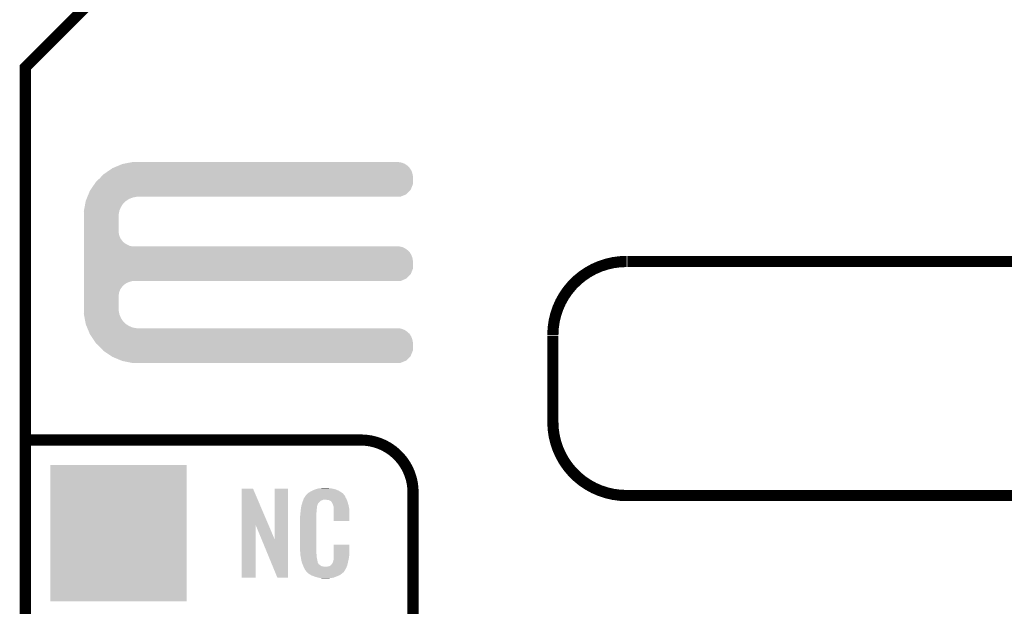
# Model space of a CAD drawing. Extents: x -1.3 to 24.2, y -3.9 to 53.4.
# Tile 15 of 26: x -1.3 to 12.1, y 16.8 to 24.8. Entities that reach past the tile are written whole.
import ezdxf

# ---------------------------------------------------------------- set-up
doc = ezdxf.new("R2010")
doc.units = 0
doc.layers.get('0').update_dxf_attribs({"linetype": 'CONTINUOUS'})
for name, color, linetype in [('OLED_W_2_CLICK_V102_GKO', 10, 'CONTINUOUS'), ('OLED_W_2_CLICK_V102_GTO', 9, 'CONTINUOUS'), ('OLED_W_2_CLICK_V102_GTS', 12, 'CONTINUOUS')]:
    doc.layers.add(name, color=color, linetype=linetype)

# ---------------------------------------------------------------- blocks, each defined once
blk = doc.blocks.new('SQUARE_68')
blk.add_solid([(0.9271, 0.9271), (0.9271, -0.9271), (-0.9271, 0.9271), (-0.9271, -0.9271)])

msp = doc.modelspace()

# ---------------------------------------------------------------- linework, layer by layer
at = {"layer": 'OLED_W_2_CLICK_V102_GKO', "const_width": 0.1524}
for points in [[(-1.27, -3.81), (-1.27, 24.13), (4.4704, 29.8704)], [(6.9342, 21.48332), (15.94104, 21.48332)], [(5.9182, 20.4724), (5.9182, 19.29384)], [(6.91896, 18.29308), (15.9258, 18.29308)]]:
    msp.add_lwpolyline(points, dxfattribs=at)
for points in [[(6.92404, 21.48332, 0.4164459), (5.9182, 20.48256)], [(5.9182, 19.29384, 0.4164461), (6.92658, 18.29308)]]:
    msp.add_lwpolyline(points, format="xyb", dxfattribs=at)
at = {"layer": 'OLED_W_2_CLICK_V102_GTO', "const_width": 0.1524}
for points in [[(-1.27, 19.05), (3.302, 19.05)], [(4.0132, -0.5588), (4.0132, 18.3388)]]:
    msp.add_lwpolyline(points, dxfattribs=at)
msp.add_lwpolyline([(4.0132, 18.3388, 0.4142136), (3.302, 19.05)], format="xyb", dxfattribs=at)
at = {"layer": 'OLED_W_2_CLICK_V102_GTO'}
for points in [[(0.004382, 22.791418), (0.053342, 22.81174), (3.934462, 22.791418), (3.905108, 22.81174)], [(0.053342, 22.81174), (0.066262, 22.814278), (3.905108, 22.81174), (3.901442, 22.814278)], [(0.066262, 22.814278), (0.143848, 22.829518), (3.901442, 22.814278), (3.863342, 22.829518)], [(0.143848, 22.829518), (0.18265, 22.83714), (3.863342, 22.829518), (3.822702, 22.83714)], [(0.18265, 22.83714), (0.195582, 22.83968), (0.26924, 22.83714), (0.195582, 22.83968)], [(-0.224974, 22.649178), (-0.203198, 22.67204), (4.01066, 22.649178), (4.006374, 22.67204)], [(-0.203198, 22.67204), (-0.17734, 22.689818), (4.006374, 22.67204), (4.00304, 22.689818)], [(-0.17734, 22.689818), (-0.12192, 22.72792), (4.00304, 22.689818), (3.9878, 22.72792)], [(-0.12192, 22.72792), (-0.08128, 22.75586), (3.9878, 22.72792), (3.968458, 22.75586)], [(-0.08128, 22.75586), (-0.069042, 22.76094), (3.968458, 22.75586), (3.96494, 22.76094)], [(-0.069042, 22.76094), (0.004382, 22.791418), (3.96494, 22.76094), (3.934462, 22.791418)], [(-0.329824, 22.534876), (-0.307338, 22.5679), (4.010658, 22.534876), (4.010658, 22.5679)], [(-0.307338, 22.5679), (-0.254, 22.6187), (4.010658, 22.5679), (4.010658, 22.6187)], [(-0.254, 22.6187), (-0.224974, 22.649178), (4.010658, 22.6187), (4.01066, 22.649178)], [(-0.409706, 22.39772), (-0.388618, 22.448522), (3.919216, 22.39772), (3.970018, 22.448522)], [(-0.388618, 22.448522), (-0.381702, 22.45868), (3.970018, 22.448522), (3.980176, 22.45868)], [(-0.381702, 22.45868), (-0.329824, 22.534876), (3.980176, 22.45868), (4.010658, 22.534876)], [(-0.453482, 22.268178), (-0.44949, 22.2885), (0.06096, 22.268178), (0.078738, 22.2885)], [(-0.44949, 22.2885), (-0.445996, 22.30628), (0.078738, 22.2885), (0.099058, 22.30628)], [(-0.445996, 22.30628), (-0.444498, 22.313902), (0.099058, 22.30628), (0.110838, 22.313902)], [(-0.444498, 22.313902), (-0.436066, 22.334218), (0.110838, 22.313902), (0.14224, 22.334218)], [(-0.436066, 22.334218), (-0.427632, 22.354538), (0.14224, 22.334218), (0.190498, 22.354538)], [(-0.427632, 22.354538), (-0.423414, 22.3647), (0.190498, 22.354538), (0.24384, 22.3647)], [(-0.423414, 22.3647), (-0.422358, 22.36724), (0.24384, 22.3647), (0.26924, 22.36724)], [(-0.422358, 22.36724), (-0.409706, 22.39772), (3.843016, 22.36724), (3.919216, 22.39772)], [(-0.47244, 22.171662), (-0.471444, 22.176738), (0.011684, 22.171662), (0.0127, 22.176738)], [(-0.470862, 22.125938), (-0.47244, 22.171662), (0.00254, 22.125938), (0.011684, 22.171662)], [(-0.471444, 22.176738), (-0.461964, 22.225), (0.0127, 22.176738), (0.03302, 22.225)], [(-0.461964, 22.225), (-0.453482, 22.268178), (0.03302, 22.225), (0.06096, 22.268178)], [(-0.4699, 22.098), (-0.470862, 22.125938), (0.00254, 22.098), (0.00254, 22.125938)], [(-0.4699, 21.879558), (-0.4699, 22.098), (0.00254, 21.879558), (0.00254, 22.098)], [(-0.4699, 21.838918), (-0.4699, 21.879558), (0.010162, 21.838918), (0.00254, 21.879558)], [(-0.4699, 21.800818), (-0.4699, 21.838918), (0.025402, 21.800818), (0.010162, 21.838918)], [(-0.4699, 21.76526), (-0.4699, 21.800818), (0.0508, 21.76526), (0.025402, 21.800818)], [(-0.4699, 21.750018), (-0.4699, 21.76526), (0.063502, 21.750018), (0.0508, 21.76526)], [(-0.4699, 21.73732), (-0.4699, 21.750018), (0.078742, 21.73732), (0.063502, 21.750018)], [(-0.4699, 21.71446), (-0.4699, 21.73732), (0.114302, 21.71446), (0.078742, 21.73732)], [(-0.4699, 21.69668), (-0.4699, 21.71446), (0.152402, 21.69668), (0.114302, 21.71446)], [(-0.4699, 21.68906), (-0.4699, 21.69668), (0.190502, 21.68906), (0.152402, 21.69668)], [(-0.4699, 21.681438), (-0.4699, 21.68906), (3.863342, 21.681438), (3.822702, 21.68906)], [(-0.4699, 21.663658), (-0.4699, 21.681438), (3.901442, 21.663658), (3.863342, 21.681438)], [(-0.4699, 21.6408), (-0.4699, 21.663658), (3.93446, 21.6408), (3.901442, 21.663658)], [(-0.4699, 21.628102), (-0.4699, 21.6408), (3.949698, 21.628102), (3.93446, 21.6408)], [(-0.4699, 21.612858), (-0.4699, 21.628102), (3.96494, 21.612858), (3.949698, 21.628102)], [(-0.4699, 21.5773), (-0.4699, 21.612858), (3.9878, 21.5773), (3.96494, 21.612858)], [(-0.4699, 21.539198), (-0.4699, 21.5773), (4.00304, 21.539198), (3.9878, 21.5773)], [(-0.4699, 21.498558), (-0.4699, 21.539198), (4.01066, 21.498558), (4.00304, 21.539198)], [(-0.4699, 21.384256), (-0.4699, 21.498558), (4.010658, 21.384256), (4.01066, 21.498558)], [(-0.4699, 21.30806), (-0.4699, 21.384256), (3.980178, 21.30806), (4.010658, 21.384256)], [(-0.4699, 21.249638), (-0.4699, 21.30806), (3.919216, 21.249638), (3.980178, 21.30806)], [(-0.4699, 21.21662), (-0.4699, 21.249638), (3.843016, 21.21662), (3.919216, 21.249638)], [(-0.4699, 21.206458), (-0.4699, 21.21662), (0.152398, 21.206458), (0.190496, 21.21662)], [(-0.4699, 21.191218), (-0.4699, 21.206458), (0.1143, 21.191218), (0.152398, 21.206458)], [(-0.4699, 21.16836), (-0.4699, 21.191218), (0.07874, 21.16836), (0.1143, 21.191218)], [(-0.4699, 21.155658), (-0.4699, 21.16836), (0.063498, 21.155658), (0.07874, 21.16836)], [(-0.4699, 21.14042), (-0.4699, 21.155658), (0.0508, 21.14042), (0.063498, 21.155658)], [(-0.4699, 21.10486), (-0.4699, 21.14042), (0.0254, 21.10486), (0.0508, 21.14042)], [(-0.4699, 21.066758), (-0.4699, 21.10486), (0.01016, 21.066758), (0.0254, 21.10486)], [(-0.4699, 21.026118), (-0.4699, 21.066758), (0.00254, 21.026118), (0.01016, 21.066758)], [(-0.4699, 20.8407), (-0.4699, 21.026118), (0.00254, 20.8407), (0.00254, 21.026118)], [(-0.47244, 20.767042), (-0.470776, 20.815298), (0.011734, 20.767042), (0.00254, 20.815298)], [(-0.470776, 20.815298), (-0.4699, 20.8407), (0.00254, 20.815298), (0.00254, 20.8407)], [(-0.47144, 20.761958), (-0.47244, 20.767042), (0.012702, 20.761958), (0.011734, 20.767042)], [(-0.461962, 20.7137), (-0.47144, 20.761958), (0.033022, 20.7137), (0.012702, 20.761958)], [(-0.453478, 20.670518), (-0.461962, 20.7137), (0.06096, 20.670518), (0.033022, 20.7137)], [(-0.449488, 20.650198), (-0.453478, 20.670518), (0.07874, 20.650198), (0.06096, 20.670518)], [(-0.445996, 20.63242), (-0.449488, 20.650198), (0.099062, 20.63242), (0.07874, 20.650198)], [(-0.4445, 20.624802), (-0.445996, 20.63242), (0.110836, 20.624802), (0.099062, 20.63242)], [(-0.436064, 20.60448), (-0.4445, 20.624802), (0.14224, 20.60448), (0.110836, 20.624802)], [(-0.427628, 20.58416), (-0.436064, 20.60448), (0.190502, 20.58416), (0.14224, 20.60448)], [(-0.423412, 20.574), (-0.427628, 20.58416), (0.243842, 20.574), (0.190502, 20.58416)], [(-0.419194, 20.563838), (-0.423412, 20.574), (3.863342, 20.563838), (3.822702, 20.574)], [(-0.412868, 20.548598), (-0.419194, 20.563838), (3.901442, 20.548598), (3.863342, 20.563838)], [(-0.403378, 20.525738), (-0.412868, 20.548598), (3.934462, 20.525738), (3.901442, 20.548598)], [(-0.397054, 20.5105), (-0.403378, 20.525738), (3.9497, 20.5105), (3.934462, 20.525738)], [(-0.39178, 20.497796), (-0.397054, 20.5105), (3.96494, 20.497796), (3.9497, 20.5105)], [(-0.38862, 20.49018), (-0.39178, 20.497796), (3.969838, 20.49018), (3.96494, 20.497796)], [(-0.369992, 20.46224), (-0.38862, 20.49018), (3.9878, 20.46224), (3.969838, 20.49018)], [(-0.344592, 20.424138), (-0.369992, 20.46224), (4.00304, 20.424138), (3.9878, 20.46224)], [(-0.317498, 20.383498), (-0.344592, 20.424138), (4.01066, 20.383498), (4.00304, 20.424138)], [(-0.30734, 20.36826), (-0.317498, 20.383498), (4.010658, 20.36826), (4.01066, 20.383498)], [(-0.254, 20.31746), (-0.30734, 20.36826), (4.010658, 20.31746), (4.010658, 20.36826)], [(-0.208034, 20.269196), (-0.254, 20.31746), (4.010658, 20.269196), (4.010658, 20.31746)], [(-0.203202, 20.264122), (-0.208034, 20.269196), (4.008628, 20.264122), (4.010658, 20.269196)], [(-0.096518, 20.193), (-0.203202, 20.264122), (3.980176, 20.193), (4.008628, 20.264122)], [(-0.081282, 20.182842), (-0.096518, 20.193), (3.970018, 20.182842), (3.980176, 20.193)], [(0.041106, 20.13204), (-0.081282, 20.182842), (3.919216, 20.13204), (3.970018, 20.182842)], [(0.053338, 20.126962), (0.041106, 20.13204), (3.90652, 20.126962), (3.919216, 20.13204)], [(0.18265, 20.10156), (0.053338, 20.126962), (3.843016, 20.10156), (3.90652, 20.126962)], [(0.195578, 20.09902), (0.18265, 20.10156), (0.195578, 20.09902), (0.26924, 20.10156)], [(1.678952, 17.896728), (1.67896, 18.384506), (2.041942, 17.896728), (1.833884, 18.384506)], [(1.67896, 18.384506), (1.678962, 18.38452), (1.833884, 18.384506), (1.678962, 18.38452)], [(2.12852, 17.693748), (2.12854, 18.384498), (2.308846, 17.693748), (2.30886, 18.384498)], [(2.12854, 18.384498), (2.128542, 18.38452), (2.30886, 18.384498), (2.128542, 18.38452)], [(2.682238, 18.3769), (2.69748, 18.38198), (2.959102, 18.3769), (2.938782, 18.38198)], [(2.69748, 18.38198), (2.714414, 18.38706), (2.938782, 18.38198), (2.91846, 18.38706)], [(2.714414, 18.38706), (2.722882, 18.3896), (2.91846, 18.38706), (2.89814, 18.3896)], [(2.722882, 18.3896), (2.75336, 18.39214), (2.89814, 18.3896), (2.87782, 18.39214)], [(2.75336, 18.39214), (2.7686, 18.39468), (2.87782, 18.39214), (2.862582, 18.39468)], [(2.7686, 18.39468), (2.783842, 18.39722), (2.847342, 18.39468), (2.834642, 18.39722)], [(2.52008, 18.239738), (2.524762, 18.252442), (3.10896, 18.239738), (3.102032, 18.252442)], [(2.524762, 18.252442), (2.53462, 18.26768), (3.102032, 18.252442), (3.09372, 18.26768)], [(2.53462, 18.26768), (2.549408, 18.290536), (3.09372, 18.26768), (3.083562, 18.290536)], [(2.549408, 18.290536), (2.5527, 18.295624), (3.083562, 18.290536), (3.078478, 18.295624)], [(2.5527, 18.295624), (2.552722, 18.29816), (3.078478, 18.295624), (3.075942, 18.29816)], [(2.552722, 18.29816), (2.555246, 18.298168), (3.075942, 18.29816), (3.075934, 18.298168)], [(2.555246, 18.298168), (2.55727, 18.3007), (3.075934, 18.298168), (3.073402, 18.3007)], [(2.55727, 18.3007), (2.56133, 18.305776), (3.073402, 18.3007), (3.070862, 18.305776)], [(2.56133, 18.305776), (2.5654, 18.310862), (3.070862, 18.305776), (3.066504, 18.310862)], [(2.5654, 18.310862), (2.579912, 18.32356), (3.066504, 18.310862), (3.055622, 18.32356)], [(2.579912, 18.32356), (2.585722, 18.328642), (3.055622, 18.32356), (3.048508, 18.328642)], [(2.585722, 18.328642), (2.598784, 18.336262), (3.048508, 18.328642), (3.03784, 18.336262)], [(2.598784, 18.336262), (2.6162, 18.34642), (3.03784, 18.336262), (3.02091, 18.34642)], [(2.6162, 18.34642), (2.639784, 18.35912), (3.02091, 18.34642), (2.99974, 18.35912)], [(2.639784, 18.35912), (2.64922, 18.3642), (2.99974, 18.35912), (2.98813, 18.3642)], [(2.64922, 18.3642), (2.674618, 18.37436), (2.98813, 18.3642), (2.964908, 18.37436)], [(2.674618, 18.37436), (2.682238, 18.3769), (2.964908, 18.37436), (2.959102, 18.3769)], [(2.48412, 18.10512), (2.485722, 18.115278), (2.700528, 18.10512), (2.70256, 18.115278)], [(2.485722, 18.115278), (2.487728, 18.127978), (2.70256, 18.115278), (2.70256, 18.127978)], [(2.487728, 18.127978), (2.489332, 18.138138), (2.70256, 18.127978), (2.7051, 18.138138)], [(2.489332, 18.138138), (2.490134, 18.143218), (2.7051, 18.138138), (2.7051, 18.143218)], [(2.490134, 18.143218), (2.49174, 18.153382), (2.7051, 18.143218), (2.70787, 18.153382)], [(2.49174, 18.153382), (2.497072, 18.171158), (2.70787, 18.153382), (2.712718, 18.171158)], [(2.497072, 18.171158), (2.503928, 18.194018), (2.712718, 18.171158), (2.725418, 18.194018)], [(2.503928, 18.194018), (2.506978, 18.20418), (2.725418, 18.194018), (2.73558, 18.20418)], [(2.506978, 18.20418), (2.512592, 18.219416), (2.73558, 18.20418), (2.75082, 18.219416)], [(2.512592, 18.219416), (2.518208, 18.234658), (2.75082, 18.219416), (2.788916, 18.234658)], [(2.518208, 18.23466), (2.52008, 18.239738), (3.110774, 18.23466), (3.10896, 18.239738)], [(2.518208, 18.234658), (2.518208, 18.23466), (2.788916, 18.234658), (2.837178, 18.23466)], [(2.85496, 18.23212), (2.837178, 18.23466), (3.111682, 18.23212), (3.110774, 18.23466)], [(2.867658, 18.22958), (2.85496, 18.23212), (3.112588, 18.22958), (3.111682, 18.23212)], [(2.893056, 18.216882), (2.867658, 18.22958), (3.117124, 18.216882), (3.112588, 18.22958)], [(2.898138, 18.211802), (2.893056, 18.216882), (3.118938, 18.211802), (3.117124, 18.216882)], [(2.903584, 18.20418), (2.898138, 18.211802), (3.121658, 18.20418), (3.118938, 18.211802)], [(2.910838, 18.194022), (2.903584, 18.20418), (3.124648, 18.194022), (3.121658, 18.20418)], [(2.921, 18.17116), (2.910838, 18.194022), (3.131372, 18.17116), (3.124648, 18.194022)], [(2.925064, 18.161002), (2.921, 18.17116), (3.13436, 18.161002), (3.131372, 18.17116)], [(2.92608, 18.15846), (2.925064, 18.161002), (3.134846, 18.15846), (3.13436, 18.161002)], [(2.928618, 18.153384), (2.92608, 18.15846), (3.135812, 18.153384), (3.134846, 18.15846)], [(2.92862, 18.150842), (2.928618, 18.153384), (3.136296, 18.150842), (3.135812, 18.153384)], [(2.93116, 18.138142), (2.92862, 18.150842), (3.138714, 18.138142), (3.136296, 18.150842)], [(2.93116, 18.120358), (2.93116, 18.138142), (3.142102, 18.120358), (3.138714, 18.138142)], [(2.932138, 18.107658), (2.93116, 18.120358), (3.14452, 18.107658), (3.142102, 18.120358)], [(2.47396, 18.011142), (2.4765, 18.023842), (2.69748, 18.011142), (2.69748, 18.023842)], [(2.47396, 17.56156), (2.47396, 18.011142), (2.69748, 17.56156), (2.69748, 18.011142)], [(2.4765, 18.04162), (2.47904, 18.0594), (2.69748, 18.04162), (2.69748, 18.0594)], [(2.4765, 18.023842), (2.4765, 18.04162), (2.69748, 18.023842), (2.69748, 18.04162)], [(2.47904, 18.0594), (2.479322, 18.061938), (2.69748, 18.0594), (2.69748, 18.061938)], [(2.479322, 18.061938), (2.48158, 18.08226), (2.69748, 18.061938), (2.70002, 18.08226)], [(2.48158, 18.08226), (2.483836, 18.102578), (2.70002, 18.08226), (2.70002, 18.102578)], [(2.483836, 18.102578), (2.48412, 18.10512), (2.70002, 18.102578), (2.700528, 18.10512)], [(2.9337, 18.08734), (2.932138, 18.107658), (3.145404, 18.08734), (3.14452, 18.107658)], [(2.9337, 18.04924), (2.9337, 18.08734), (3.14706, 18.04924), (3.145404, 18.08734)], [(2.9337, 17.947662), (2.9337, 18.04924), (3.147038, 17.947662), (3.14706, 18.04924)], [(1.67894, 17.175502), (1.678952, 17.896728), (1.866878, 17.175502), (1.8669, 17.896728)], [(1.950536, 17.693748), (1.8669, 17.896728), (2.12852, 17.693748), (2.041942, 17.896728)], [(3.147038, 17.94764), (2.9337, 17.947662), (3.147038, 17.94764), (3.147038, 17.947662)], [(2.164076, 17.175494), (1.950536, 17.693748), (2.308838, 17.175494), (2.308846, 17.693748)], [(2.933704, 17.498058), (2.93372, 17.622498), (3.14706, 17.498058), (3.14706, 17.622498)], [(2.93372, 17.622498), (2.933722, 17.62252), (3.14706, 17.622498), (2.933722, 17.62252)], [(2.476312, 17.49806), (2.47396, 17.56156), (2.69748, 17.49806), (2.69748, 17.56156)], [(2.4765, 17.492982), (2.476312, 17.49806), (2.698206, 17.492982), (2.69748, 17.49806)], [(2.47871, 17.480278), (2.4765, 17.492982), (2.70002, 17.480278), (2.698206, 17.492982)], [(2.482686, 17.457418), (2.47871, 17.480278), (2.70002, 17.457418), (2.70002, 17.480278)], [(2.48666, 17.43456), (2.482686, 17.457418), (2.704834, 17.43456), (2.70002, 17.457418)], [(2.93116, 17.4498), (2.933064, 17.46504), (3.139946, 17.4498), (3.14198, 17.46504)], [(2.93116, 17.426942), (2.93116, 17.4498), (3.1369, 17.426942), (3.139946, 17.4498)], [(2.933064, 17.46504), (2.9337, 17.470122), (3.14198, 17.46504), (3.142706, 17.470122)], [(2.9337, 17.48282), (2.933704, 17.498058), (3.14452, 17.48282), (3.14706, 17.498058)], [(2.9337, 17.470122), (2.9337, 17.48282), (3.142706, 17.470122), (3.14452, 17.48282)], [(2.491742, 17.40916), (2.48666, 17.43456), (2.71018, 17.40916), (2.704834, 17.43456)], [(2.496314, 17.386298), (2.491742, 17.40916), (2.712722, 17.386298), (2.71018, 17.40916)], [(2.49682, 17.383762), (2.496314, 17.386298), (2.713992, 17.383762), (2.712722, 17.386298)], [(2.504142, 17.36598), (2.49682, 17.383762), (2.722882, 17.36598), (2.713992, 17.383762)], [(2.50519, 17.363436), (2.504142, 17.36598), (2.725422, 17.363436), (2.722882, 17.36598)], [(2.50728, 17.35836), (2.50519, 17.363436), (2.727964, 17.35836), (2.725422, 17.363436)], [(2.509372, 17.353278), (2.50728, 17.35836), (2.735582, 17.353278), (2.727964, 17.35836)], [(2.51251, 17.34566), (2.509372, 17.353278), (2.7432, 17.34566), (2.735582, 17.353278)], [(2.5146, 17.34058), (2.51251, 17.34566), (2.750822, 17.34058), (2.7432, 17.34566)], [(2.516554, 17.3355), (2.5146, 17.34058), (2.758442, 17.3355), (2.750822, 17.34058)], [(2.519486, 17.32788), (2.516554, 17.3355), (2.773684, 17.32788), (2.758442, 17.3355)], [(2.52144, 17.3228), (2.519486, 17.32788), (2.819402, 17.3228), (2.773684, 17.32788)], [(2.5273, 17.30756), (2.52144, 17.3228), (3.102236, 17.30756), (3.109406, 17.3228)], [(2.534358, 17.29486), (2.5273, 17.30756), (3.09626, 17.29486), (3.102236, 17.30756)], [(2.819402, 17.3228), (2.829562, 17.322802), (3.109406, 17.3228), (3.109408, 17.322802)], [(2.829562, 17.322802), (2.837184, 17.32534), (3.109408, 17.322802), (3.110602, 17.32534)], [(2.847342, 17.32534), (2.872742, 17.33042), (3.110602, 17.32534), (3.112992, 17.33042)], [(2.872742, 17.33042), (2.885436, 17.338038), (3.112992, 17.33042), (3.116578, 17.338038)], [(2.885436, 17.338038), (2.88544, 17.33804), (3.116578, 17.338038), (3.116578, 17.33804)], [(2.88544, 17.33804), (2.895604, 17.34566), (3.116578, 17.33804), (3.118272, 17.34566)], [(2.895604, 17.34566), (2.89814, 17.345682), (3.118272, 17.34566), (3.118276, 17.345682)], [(2.89814, 17.345682), (2.898146, 17.350746), (3.118276, 17.345682), (3.119402, 17.350746)], [(2.898146, 17.350746), (2.908302, 17.360902), (3.119402, 17.350746), (3.121658, 17.360902)], [(2.908302, 17.360902), (2.921, 17.38376), (3.121658, 17.360902), (3.12674, 17.38376)], [(2.921, 17.38376), (2.921002, 17.383762), (3.12674, 17.38376), (3.12674, 17.383762)], [(2.921002, 17.383762), (2.92862, 17.409162), (3.12674, 17.383762), (3.132716, 17.409162)], [(2.92862, 17.409162), (2.928622, 17.411704), (3.132716, 17.409162), (3.133314, 17.411704)], [(2.928622, 17.411704), (2.93116, 17.416784), (3.133314, 17.411704), (3.134508, 17.416784)], [(2.93116, 17.416784), (2.93116, 17.426942), (3.134508, 17.416784), (3.1369, 17.426942)], [(1.866878, 17.17548), (1.67894, 17.175502), (1.866878, 17.17548), (1.866878, 17.175502)], [(2.308838, 17.17548), (2.164076, 17.175494), (2.308838, 17.17548), (2.308838, 17.175494)], [(2.540002, 17.284698), (2.534358, 17.29486), (3.090162, 17.284698), (3.09626, 17.29486)], [(2.55016, 17.26946), (2.540002, 17.284698), (3.08102, 17.26946), (3.090162, 17.284698)], [(2.552694, 17.266926), (2.55016, 17.26946), (3.079498, 17.266926), (3.08102, 17.26946)], [(2.5527, 17.264386), (2.552694, 17.266926), (3.077974, 17.264386), (3.079498, 17.266926)], [(2.559234, 17.25676), (2.5527, 17.264386), (3.0734, 17.25676), (3.077974, 17.264386)], [(2.563588, 17.251678), (2.559234, 17.25676), (3.070856, 17.251678), (3.0734, 17.25676)], [(2.567938, 17.2466), (2.563588, 17.251678), (3.064508, 17.2466), (3.070856, 17.251678)], [(2.573866, 17.24152), (2.567938, 17.2466), (3.05816, 17.24152), (3.064508, 17.2466)], [(2.585718, 17.23136), (2.573866, 17.24152), (3.046308, 17.23136), (3.05816, 17.24152)], [(2.593848, 17.22628), (2.585718, 17.23136), (3.040382, 17.22628), (3.046308, 17.23136)], [(2.6223, 17.2085), (2.593848, 17.22628), (3.01498, 17.2085), (3.040382, 17.22628)], [(2.62636, 17.205962), (2.6223, 17.2085), (3.009058, 17.205962), (3.01498, 17.2085)], [(2.659016, 17.19326), (2.62636, 17.205962), (2.97942, 17.19326), (3.009058, 17.205962)], [(2.67208, 17.188178), (2.659016, 17.19326), (2.96635, 17.188178), (2.97942, 17.19326)], [(2.715258, 17.17548), (2.67208, 17.188178), (2.933698, 17.17548), (2.96635, 17.188178)], [(2.742354, 17.1704), (2.715258, 17.17548), (2.910838, 17.1704), (2.933698, 17.17548)], [(2.7559, 17.16786), (2.742354, 17.1704), (2.8829, 17.16786), (2.910838, 17.1704)], [(2.77368, 17.16532), (2.7559, 17.16786), (2.867658, 17.16532), (2.8829, 17.16786)], [(2.801618, 17.16278), (2.788918, 17.16532), (2.852418, 17.16278), (2.867658, 17.16532)]]:
    msp.add_solid(points, dxfattribs=at)

# ---------------------------------------------------------------- block references
at = {"layer": 'OLED_W_2_CLICK_V102_GTS'}
msp.add_blockref('SQUARE_68', (0, 17.78), dxfattribs=at)

doc.saveas('drawing.dxf')
